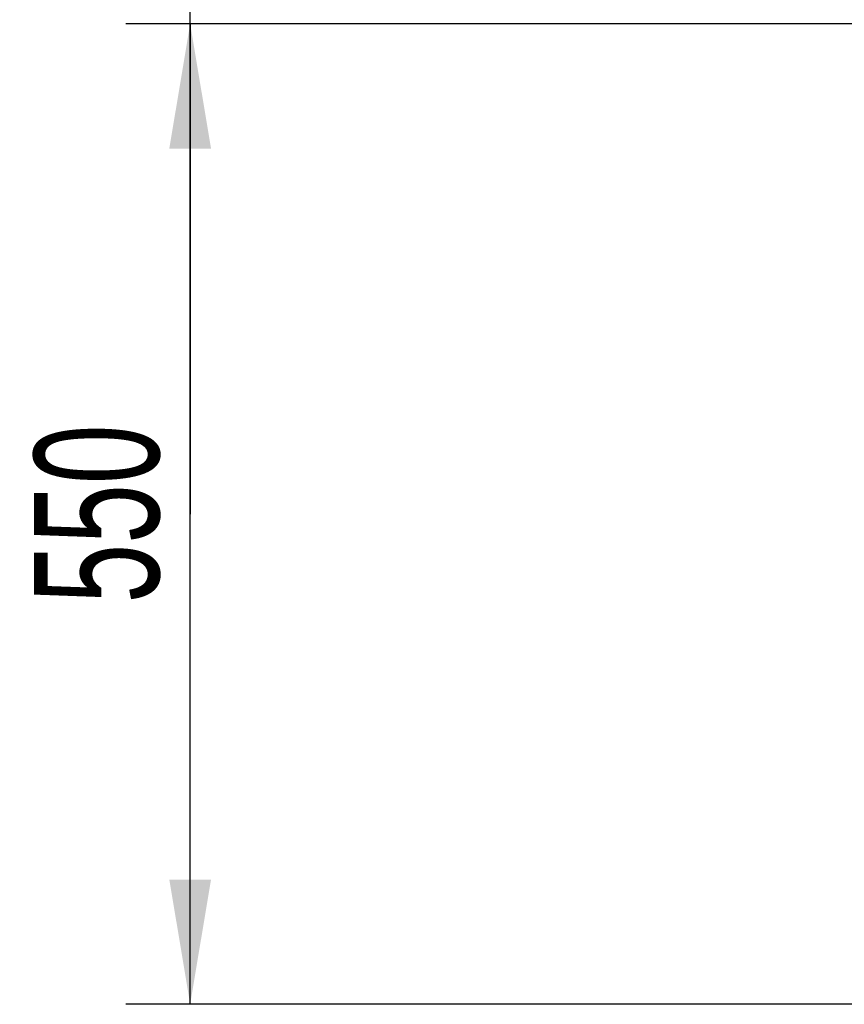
# Model space of a CAD drawing. Header units: millimetres. Extents: x 0 to 1189, y 0 to 841.
# Tile 93 of 117: x 984 to 1007, y 572 to 600. Entities that reach past the tile are written whole.
import ezdxf
from ezdxf.enums import TextEntityAlignment as Align

# ---------------------------------------------------------------- set-up
doc = ezdxf.new("R2010")
doc.units = ezdxf.units.MM
doc.header["$LTSCALE"] = 65.395
doc.layers.get('0').update_dxf_attribs({"linetype": 'CONTINUOUS'})
doc.styles.get("Standard").update_dxf_attribs({"font": 'txt', "width": 0.6})
doc.dimstyles.new('DIMSTYLE_2', dxfattribs={"dimtxt": 3.5, "dimasz": 3.5, "dimexe": 1.8, "dimexo": 0, "dimgap": 0.875, "dimtad": 1, "dimdec": 0, "dimlfac": 20, "dimdsep": 46, "dimtxsty": 'Standard', "dimblk": '_FILLED', "dimblk1": '_FILLED', "dimblk2": '_FILLED', "dimcen": 0.09, "dimadec": 0, "dimazin": 0, "dimtp": 2, "dimtm": 2, "dimtfac": 1, "dimtdec": 0, "dimtofl": 0, "dimtmove": 0, "dimatfit": 3, "dimldrblk": '_FILLED', "dimfxl": 1, "dimtolj": 1, "dimarcsym": 0})
doc.dimstyles.new('DIMSTYLE_3', dxfattribs={"dimtxt": 3.5, "dimasz": 3.5, "dimexe": 1.8, "dimexo": 0, "dimgap": 0.875, "dimtad": 1, "dimlfac": 20, "dimdsep": 46, "dimtxsty": 'Standard', "dimblk": '_FILLED', "dimblk1": '_FILLED', "dimblk2": '_FILLED', "dimcen": 0.09, "dimadec": 0, "dimazin": 0, "dimtp": 0.8, "dimtm": 0.8, "dimtfac": 1, "dimtofl": 0, "dimtmove": 0, "dimatfit": 3, "dimldrblk": '_FILLED', "dimfxl": 1, "dimtolj": 1, "dimarcsym": 0})

# ---------------------------------------------------------------- blocks, each defined once
blk = doc.blocks.new('_FILLED')
at = {"color": 0, "linetype": 'ByBlock'}
blk.add_solid([(0, 0), (-1, 0.1671), (-1, -0.1671)], dxfattribs=at)
blk = doc.blocks.new('*D10')
at = {"color": 2, "linetype": 'Continuous'}
for p, q in [((1035.575, 748.515), (986.7, 748.515)), ((988.5, 748.515), (988.5, 660.508)), ((988.5, 572.5), (988.5, 660.508)), ((1011.25, 572.5), (986.7, 572.5))]:
    blk.add_line(p, q, dxfattribs=at)
at = {"color": 2, "linetype": 'Continuous', "xscale": 3.5, "yscale": 3.5, "zscale": 3.5}
for p, rotation in [((988.5, 748.515), 90), ((988.5, 572.5), 270)]:
    blk.add_blockref('_FILLED', p, dxfattribs=dict(at, rotation=rotation))
at = {"color": 2, "linetype": 'Continuous'}
for s, width, p in [(')', 0.333333, (987.625, 665.674)), ('3520', 0.654762, (987.625, 660.508)), ('(', 0.333333, (987.625, 655.341))]:
    blk.add_text(s, height=3.5, rotation=90, dxfattribs=dict(at, width=width)).set_placement(p, align=Align.CENTER)
blk = doc.blocks.new('*D11')
at = {"color": 2, "linetype": 'Continuous'}
for p, q in [((1017.508, 600), (986.7, 600)), ((988.5, 600), (988.5, 586.25)), ((988.5, 572.5), (988.5, 586.25)), ((1056.729, 572.5), (986.7, 572.5))]:
    blk.add_line(p, q, dxfattribs=at)
at = {"color": 2, "linetype": 'Continuous', "xscale": 3.5, "yscale": 3.5, "zscale": 3.5}
for p, rotation in [((988.5, 600), 90), ((988.5, 572.5), 270)]:
    blk.add_blockref('_FILLED', p, dxfattribs=dict(at, rotation=rotation))
at = {"color": 2, "linetype": 'Continuous', "width": 0.642857}
blk.add_text('550', height=3.5, rotation=90, dxfattribs=at).set_placement((987.625, 586.25), align=Align.CENTER)

msp = doc.modelspace()

# ---------------------------------------------------------------- dimensions: what is measured, and where the dimension line sits
at = {"color": 2, "linetype": 'Continuous'}
dim = msp.add_linear_dim(base=(988.5, 748.51511), p1=(1011.25, 572.5), p2=(1035.575, 748.51511), angle=90, text='(<>)', dimstyle='DIMSTYLE_2', dxfattribs=at)
dim.commit()
dim.dimension.update_dxf_attribs({"geometry": '*D10', "text_midpoint": (988.5, 660.50755), "dimtype": 160})
dim = msp.add_linear_dim(base=(988.5, 572.5), p1=(1017.50846, 600), p2=(1056.72928, 572.5), angle=270, dimstyle='DIMSTYLE_3', dxfattribs=at)
dim.commit()
dim.dimension.update_dxf_attribs({"geometry": '*D11', "text_midpoint": (988.5, 585.91669), "dimtype": 160})

doc.saveas('drawing.dxf')
